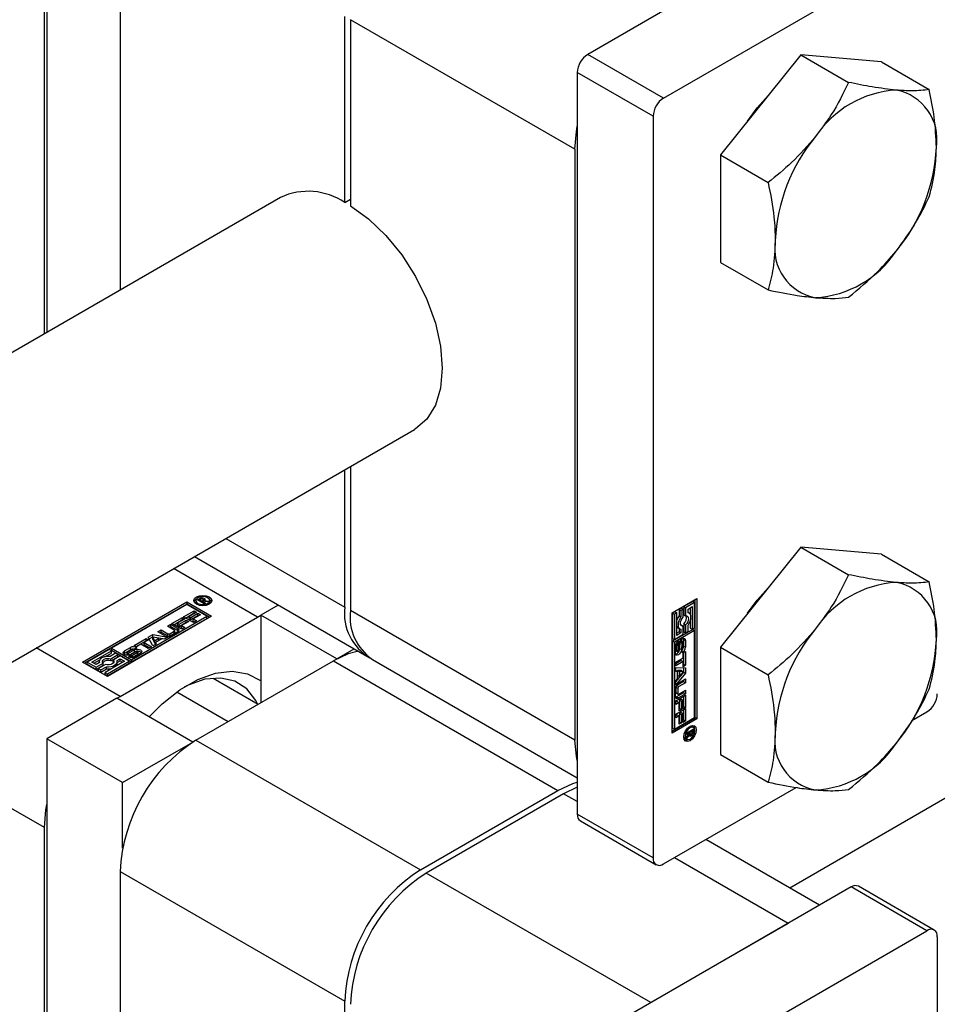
# Model space of a CAD drawing. Header units: millimetres. Extents: x 0 to 25230, y 0 to 17820.
# Tile 73 of 214: x 10113 to 10181, y 11358 to 11432. Entities that reach past the tile are written whole.
import ezdxf

# ---------------------------------------------------------------- set-up
doc = ezdxf.new("R2010")
doc.units = ezdxf.units.MM
doc.linetypes.add('SLD-Sólida', pattern=[0])

msp = doc.modelspace()

# ---------------------------------------------------------------- linework, layer by layer
at = {"color": 7, "linetype": 'SLD-Sólida', "lineweight": 25, "ltscale": 30}
for p, q in [((10114.859, 11451.392), (10114.859, 11408.235)), ((10114.682, 11408.133), (10114.682, 11444.758)), ((10120.339, 11441.492), (10120.339, 11411.398)), ((10174.892, 11440.33), (10155.234, 11428.982)), ((10160.891, 11425.716), (10180.549, 11437.064)), ((10137.097, 11417.933), (10137.097, 11431.818)), ((10154.28, 11421.898), (10137.521, 11431.573)), ((10137.521, 11431.573), (10137.521, 11417.688)), ((10160.891, 11425.716), (10155.234, 11428.982)), ((10171.144, 11428.953), (10165.134, 11421.476)), ((10171.144, 11428.953), (10174.709, 11426.895)), ((10177.155, 11428.415), (10171.144, 11428.953)), ((10177.155, 11428.415), (10180.719, 11426.358)), ((10160.113, 11424.369), (10154.456, 11427.634)), ((10154.456, 11427.634), (10154.456, 11372.273)), ((10160.113, 11424.369), (10160.113, 11369.007)), ((10154.28, 11421.898), (10154.28, 11377.805)), ((10165.134, 11421.476), (10168.698, 11419.418)), ((10165.134, 11421.476), (10165.134, 11413.461)), ((10263.182, 11420.371), (10170.314, 11366.76)), ((10132.31, 11418.309), (9077.48, 10809.369)), ((10137.097, 11417.933), (10137.521, 11418.178)), ((10165.134, 11413.461), (10168.698, 11411.404)), ((9088.493, 10792.633), (10142.309, 11400.988)), ((10137.521, 11398.224), (10137.521, 11387.479)), ((10137.097, 11387.724), (10137.097, 11397.979)), ((10128.215, 11392.852), (10137.097, 11387.724)), ((10125.871, 11391.499), (10138.754, 11384.062)), ((10171.144, 11392.208), (10165.134, 11384.731)), ((10171.144, 11392.208), (10174.709, 11390.151)), ((10177.155, 11391.671), (10171.144, 11392.208)), ((10177.155, 11391.671), (10180.719, 11389.613)), ((10130.592, 11386.986), (10124.323, 11390.605)), ((10117.527, 11383.629), (10125.306, 11388.119)), ((10125.306, 11387.956), (10117.669, 11383.547)), ((10125.306, 11387.917), (10119.68, 11384.669)), ((10125.306, 11388.119), (10127.162, 11387.047)), ((10125.306, 11388.119), (10125.306, 11387.956)), ((10127.021, 11386.965), (10125.306, 11387.956)), ((10126.812, 11387.047), (10125.306, 11387.917)), ((10125.991, 11388.214), (10125.991, 11388.051)), ((10125.991, 11388.051), (10126.02, 11387.953)), ((10126.107, 11388.27), (10126.274, 11388.366)), ((10126.613, 11387.978), (10126.107, 11388.27)), ((10126.248, 11388.189), (10126.274, 11388.203)), ((10126.274, 11388.203), (10126.274, 11388.366)), ((10126.325, 11388.301), (10126.289, 11388.28)), ((10126.289, 11388.28), (10126.455, 11388.184)), ((10126.289, 11388.165), (10126.289, 11388.28)), ((10126.339, 11388.308), (10126.325, 11388.301)), ((10126.353, 11388.315), (10126.339, 11388.308)), ((10126.352, 11388.315), (10126.352, 11388.4)), ((10126.455, 11388.184), (10126.478, 11388.198)), ((10126.455, 11388.07), (10126.455, 11388.184)), ((10126.463, 11388.335), (10126.463, 11388.414)), ((10126.478, 11388.171), (10126.478, 11388.198)), ((10126.478, 11388.171), (10126.713, 11388.035)), ((10126.845, 11388.112), (10126.478, 11388.171)), ((10126.478, 11388.056), (10126.478, 11388.171)), ((10126.545, 11388.16), (10126.545, 11388.271)), ((10126.545, 11388.16), (10126.545, 11388.265)), ((10126.61, 11388.21), (10126.61, 11388.373)), ((10126.713, 11388.035), (10126.613, 11387.978)), ((10126.64, 11388.219), (10126.961, 11388.179)), ((10126.64, 11388.145), (10126.64, 11388.219)), ((10126.668, 11388.254), (10126.668, 11388.317)), ((10126.961, 11388.179), (10126.845, 11388.112)), ((10126.987, 11387.953), (10127.016, 11388.051)), ((10127.016, 11388.051), (10127.016, 11388.214)), ((10132.14, 11387.88), (10130.839, 11387.129)), ((10161.528, 11387.298), (10163.384, 11388.369)), ((10163.068, 11388.148), (10162.402, 11387.763)), ((10163.209, 11388.066), (10162.543, 11387.682)), ((10163.068, 11388.148), (10163.209, 11388.066)), ((10163.209, 11386.187), (10163.209, 11388.066)), ((10163.243, 11379.469), (10163.243, 11388.288)), ((10163.384, 11388.369), (10163.384, 11379.388)), ((10125.066, 11386.997), (10125.866, 11387.459)), ((10125.207, 11386.916), (10125.866, 11387.296)), ((10126.044, 11387.356), (10125.481, 11387.031)), ((10125.606, 11386.959), (10126.142, 11387.268)), ((10125.606, 11386.796), (10126.142, 11387.105)), ((10126.321, 11387.165), (10125.785, 11386.856)), ((10125.866, 11387.459), (10126.044, 11387.356)), ((10125.866, 11387.296), (10125.866, 11387.459)), ((10125.866, 11387.296), (10125.903, 11387.274)), ((10126.142, 11387.268), (10126.321, 11387.165)), ((10126.142, 11387.105), (10126.142, 11387.268)), ((10126.142, 11387.105), (10126.179, 11387.084)), ((10130.592, 11386.986), (10130.839, 11387.123)), ((10136.496, 11383.863), (10130.839, 11387.129)), ((10130.839, 11387.129), (10130.839, 11380.597)), ((10154.28, 11377.805), (10137.521, 11387.479)), ((10161.528, 11378.316), (10161.528, 11387.298)), ((10161.737, 11387.379), (10161.561, 11387.278)), ((10161.561, 11387.278), (10161.561, 11385.399)), ((10161.561, 11387.278), (10161.703, 11387.197)), ((10161.878, 11387.298), (10161.703, 11387.197)), ((10161.703, 11387.197), (10161.703, 11385.318)), ((10161.737, 11387.379), (10161.878, 11387.298)), ((10161.878, 11385.621), (10161.878, 11387.298)), ((10162.227, 11387.662), (10162.052, 11387.561)), ((10162.052, 11387.561), (10162.052, 11387.082)), ((10162.052, 11387.561), (10162.193, 11387.48)), ((10162.052, 11387.082), (10162.193, 11387)), ((10162.368, 11387.581), (10162.193, 11387.48)), ((10162.193, 11387.48), (10162.193, 11387)), ((10162.227, 11387.662), (10162.368, 11387.581)), ((10162.368, 11386.973), (10162.368, 11387.581)), ((10162.402, 11387.763), (10162.402, 11387.156)), ((10162.402, 11387.763), (10162.543, 11387.682)), ((10162.402, 11387.156), (10162.543, 11387.075)), ((10162.543, 11387.682), (10162.543, 11387.075)), ((10162.719, 11387.581), (10163.034, 11387.763)), ((10162.719, 11387.304), (10162.719, 11387.581)), ((10162.793, 11387.277), (10162.719, 11387.32)), ((10162.892, 11387.681), (10162.892, 11387.167)), ((10163.034, 11387.763), (10163.034, 11386.086)), ((10127.162, 11387.047), (10119.384, 11382.557)), ((10120.339, 11381.067), (10130.592, 11386.986)), ((10121.186, 11383.799), (10126.812, 11387.047)), ((10121.186, 11383.636), (10126.812, 11386.884)), ((10123.873, 11386.309), (10124.112, 11386.447)), ((10124.112, 11386.447), (10124.64, 11386.142)), ((10124.112, 11386.284), (10124.112, 11386.447)), ((10124.196, 11386.495), (10124.996, 11386.957)), ((10124.927, 11386.073), (10124.196, 11386.495)), ((10124.337, 11386.413), (10124.996, 11386.794)), ((10125.174, 11386.854), (10124.611, 11386.529)), ((10124.611, 11386.529), (10124.736, 11386.457)), ((10124.611, 11386.365), (10124.611, 11386.529)), ((10124.611, 11386.365), (10124.736, 11386.293)), ((10124.736, 11386.457), (10125.272, 11386.766)), ((10124.736, 11386.293), (10125.272, 11386.603)), ((10124.736, 11386.293), (10124.736, 11386.457)), ((10125.451, 11386.663), (10124.915, 11386.354)), ((10124.915, 11386.354), (10125.164, 11386.21)), ((10124.915, 11386.19), (10124.915, 11386.354)), ((10124.996, 11386.957), (10125.174, 11386.854)), ((10124.996, 11386.794), (10124.996, 11386.957)), ((10124.996, 11386.794), (10125.033, 11386.772)), ((10125.797, 11386.575), (10125.066, 11386.997)), ((10125.272, 11386.766), (10125.451, 11386.663)), ((10125.272, 11386.603), (10125.272, 11386.766)), ((10125.272, 11386.603), (10125.309, 11386.581)), ((10125.481, 11387.031), (10125.606, 11386.959)), ((10125.481, 11386.868), (10125.481, 11387.031)), ((10125.481, 11386.868), (10125.606, 11386.796)), ((10125.606, 11386.796), (10125.606, 11386.959)), ((10125.785, 11386.856), (10126.034, 11386.712)), ((10125.785, 11386.692), (10125.785, 11386.856)), ((10125.785, 11386.692), (10125.893, 11386.63)), ((10126.034, 11386.712), (10125.797, 11386.575)), ((10126.812, 11386.884), (10126.812, 11387.047)), ((10162.227, 11386.391), (10162.185, 11386.386)), ((10162.227, 11386.391), (10162.368, 11386.309)), ((10162.402, 11386.492), (10162.402, 11385.885)), ((10162.402, 11386.492), (10162.543, 11386.411)), ((10162.543, 11386.411), (10162.543, 11385.803)), ((10162.719, 11385.904), (10162.719, 11386.384)), ((10162.892, 11386.721), (10162.892, 11386.168)), ((10122.43, 11385.476), (10122.776, 11385.675)), ((10122.776, 11385.675), (10123.896, 11385.478)), ((10122.776, 11385.512), (10122.776, 11385.675)), ((10123.153, 11385.893), (10123.392, 11386.031)), ((10123.681, 11385.588), (10123.153, 11385.893)), ((10123.294, 11385.812), (10123.392, 11385.868)), ((10123.392, 11386.031), (10123.894, 11385.741)), ((10123.392, 11385.868), (10123.392, 11386.031)), ((10123.392, 11385.868), (10123.894, 11385.578)), ((10124.375, 11386.019), (10123.873, 11386.309)), ((10123.894, 11385.578), (10123.894, 11385.741)), ((10124.015, 11386.227), (10124.112, 11386.284)), ((10124.039, 11385.741), (10124.375, 11385.936)), ((10124.039, 11385.578), (10124.375, 11385.772)), ((10124.039, 11385.578), (10124.039, 11385.741)), ((10124.112, 11386.284), (10124.64, 11385.979)), ((10124.64, 11385.881), (10124.134, 11385.588)), ((10124.375, 11385.772), (10124.375, 11385.936)), ((10124.405, 11385.814), (10124.405, 11385.977)), ((10124.64, 11385.979), (10124.64, 11386.142)), ((10124.915, 11386.19), (10125.023, 11386.128)), ((10125.164, 11386.21), (10124.927, 11386.073)), ((10163.067, 11386.067), (10161.561, 11385.197)), ((10163.209, 11385.985), (10161.703, 11385.115)), ((10161.703, 11385.318), (10162.368, 11385.702)), ((10162.052, 11385.885), (10161.878, 11385.785)), ((10162.193, 11385.803), (10161.878, 11385.621)), ((10161.977, 11386.189), (10162.118, 11386.107)), ((10162.052, 11386.146), (10162.052, 11385.885)), ((10162.052, 11385.885), (10162.193, 11385.803)), ((10162.193, 11386.08), (10162.193, 11385.803)), ((10162.368, 11385.702), (10162.368, 11386.309)), ((10162.402, 11385.885), (10162.543, 11385.803)), ((10162.543, 11385.803), (10162.719, 11385.904)), ((10162.892, 11386.168), (10163.034, 11386.086)), ((10163.034, 11386.086), (10163.209, 11386.187)), ((10163.067, 11386.067), (10163.209, 11385.985)), ((10163.209, 11379.489), (10163.209, 11385.985)), ((10121.38, 11384.87), (10122.268, 11385.382)), ((10121.559, 11384.767), (10121.38, 11384.87)), ((10121.522, 11384.788), (10122.268, 11385.219)), ((10121.883, 11384.954), (10121.559, 11384.767)), ((10122.436, 11384.635), (10121.883, 11384.954)), ((10122.447, 11385.279), (10122.122, 11385.092)), ((10122.122, 11385.092), (10122.675, 11384.773)), ((10122.122, 11384.928), (10122.122, 11385.092)), ((10122.122, 11384.928), (10122.533, 11384.691)), ((10122.268, 11385.382), (10122.447, 11385.279)), ((10122.268, 11385.219), (10122.268, 11385.382)), ((10122.268, 11385.219), (10122.305, 11385.197)), ((10122.772, 11384.829), (10122.43, 11385.476)), ((10122.496, 11385.351), (10122.776, 11385.512)), ((10123.21, 11385.407), (10122.762, 11385.484)), ((10122.762, 11385.484), (10122.895, 11385.225)), ((10122.762, 11385.32), (10122.762, 11385.484)), ((10122.762, 11385.32), (10122.895, 11385.062)), ((10123.028, 11384.976), (10122.772, 11384.829)), ((10122.776, 11385.512), (10123.679, 11385.353)), ((10122.895, 11385.225), (10123.21, 11385.407)), ((10122.895, 11385.062), (10123.21, 11385.244)), ((10122.895, 11385.062), (10122.895, 11385.225)), ((10123.452, 11385.363), (10122.971, 11385.085)), ((10122.971, 11385.085), (10123.028, 11384.976)), ((10122.971, 11384.944), (10122.971, 11385.085)), ((10123.21, 11385.244), (10123.21, 11385.407)), ((10123.641, 11385.33), (10123.452, 11385.363)), ((10123.896, 11385.478), (10123.641, 11385.33)), ((10161.561, 11385.399), (10161.703, 11385.318)), ((10161.561, 11385.197), (10161.561, 11378.701)), ((10161.703, 11385.115), (10161.561, 11385.197)), ((10161.703, 11385.115), (10161.703, 11378.619)), ((10161.826, 11384.957), (10161.826, 11384.525)), ((10161.826, 11384.957), (10161.968, 11384.876)), ((10161.83, 11384.997), (10161.971, 11384.916)), ((10161.849, 11385.036), (10161.985, 11384.957)), ((10161.865, 11385.061), (10162, 11384.983)), ((10161.875, 11385.075), (10162.014, 11384.995)), ((10161.877, 11385.078), (10162.017, 11384.997)), ((10161.968, 11384.876), (10161.968, 11384.444)), ((10162.017, 11384.997), (10162.014, 11384.995)), ((10162.017, 11385.206), (10162.017, 11384.997)), ((10162.064, 11384.496), (10162.074, 11384.975)), ((10162.106, 11385.12), (10162.096, 11384.638)), ((10162.106, 11385.12), (10162.247, 11385.038)), ((10162.113, 11385.145), (10162.249, 11385.066)), ((10162.128, 11385.177), (10162.258, 11385.102)), ((10162.146, 11385.21), (10162.274, 11385.137)), ((10162.163, 11385.236), (10162.296, 11385.159)), ((10162.318, 11385.161), (10162.177, 11385.243)), ((10162.247, 11385.038), (10162.237, 11384.556)), ((10162.341, 11384.664), (10162.341, 11385.096)), ((10162.393, 11385.323), (10162.38, 11385.403)), ((10162.393, 11385.323), (10162.393, 11384.818)), ((10162.393, 11385.323), (10162.534, 11385.241)), ((10162.534, 11385.241), (10162.534, 11384.736)), ((10120.339, 11381.067), (10114.07, 11384.686)), ((10119.505, 11384.568), (10117.878, 11383.629)), ((10118.228, 11383.629), (10119.68, 11384.467)), ((10119.201, 11384.027), (10119.68, 11384.303)), ((10119.68, 11384.467), (10119.505, 11384.568)), ((10119.995, 11384.285), (10119.58, 11384.045)), ((10119.644, 11383.88), (10120.17, 11384.184)), ((10119.68, 11384.669), (10121.186, 11383.799)), ((10119.68, 11384.506), (10119.68, 11384.669)), ((10119.68, 11384.506), (10121.186, 11383.636)), ((10119.68, 11384.303), (10119.68, 11384.467)), ((10120.17, 11384.184), (10119.995, 11384.285)), ((10120.17, 11384.02), (10120.17, 11384.184)), ((10120.661, 11384.293), (10120.598, 11384.242)), ((10120.661, 11384.457), (10121.099, 11384.709)), ((10120.661, 11384.293), (10121.099, 11384.546)), ((10120.661, 11384.293), (10120.661, 11384.457)), ((10120.839, 11384.31), (10120.839, 11384.146)), ((10120.851, 11384.138), (10120.851, 11384.292)), ((10120.882, 11384.136), (10120.882, 11384.284)), ((10121.258, 11384.578), (10120.884, 11384.362)), ((10120.92, 11384.137), (10120.92, 11384.287)), ((10120.95, 11384.027), (10121.131, 11384.131)), ((10120.956, 11384.14), (10120.956, 11384.297)), ((10120.981, 11384.309), (10121.403, 11384.542)), ((10120.981, 11384.146), (10121.403, 11384.378)), ((10120.981, 11384.146), (10120.981, 11384.309)), ((10121.099, 11384.546), (10121.099, 11384.709)), ((10121.542, 11384.422), (10121.122, 11384.192)), ((10121.131, 11384.131), (10121.135, 11384.129)), ((10121.131, 11383.969), (10121.131, 11384.131)), ((10121.225, 11383.969), (10121.225, 11384.132)), ((10121.261, 11384.149), (10121.636, 11384.365)), ((10121.261, 11383.985), (10121.636, 11384.201)), ((10121.261, 11383.985), (10121.261, 11384.149)), ((10121.57, 11384.702), (10121.387, 11384.597)), ((10121.403, 11384.378), (10121.403, 11384.542)), ((10121.857, 11384.273), (10121.42, 11384.021)), ((10121.636, 11384.201), (10121.636, 11384.365)), ((10121.672, 11384.232), (10121.672, 11384.395)), ((10121.681, 11384.255), (10121.681, 11384.418)), ((10122.675, 11384.773), (10122.436, 11384.635)), ((10136.496, 11383.863), (10137.797, 11384.614)), ((10161.777, 11384.297), (10161.777, 11384.802)), ((10161.826, 11384.525), (10161.968, 11384.444)), ((10161.834, 11384.479), (10161.976, 11384.397)), ((10161.85, 11384.459), (10161.991, 11384.378)), ((10162.096, 11384.638), (10162.237, 11384.556)), ((10162.293, 11384.332), (10162.293, 11384.542)), ((10162.354, 11384.309), (10162.533, 11384.412)), ((10162.354, 11383.935), (10162.354, 11384.309)), ((10162.391, 11384.33), (10162.391, 11383.469)), ((10162.393, 11384.818), (10162.534, 11384.736)), ((10162.533, 11384.412), (10162.533, 11383.387)), ((10165.134, 11384.731), (10168.698, 11382.674)), ((10165.134, 11384.731), (10165.134, 11376.717)), ((10119.384, 11382.557), (10117.527, 11383.629)), ((10117.878, 11383.465), (10117.878, 11383.629)), ((10117.878, 11383.629), (10118.543, 11383.244)), ((10117.878, 11383.465), (10118.543, 11383.081)), ((10118.543, 11383.447), (10118.228, 11383.629)), ((10118.37, 11383.547), (10118.815, 11383.804)), ((10118.783, 11383.585), (10118.543, 11383.447)), ((10118.543, 11383.244), (10119.069, 11383.548)), ((10119.244, 11383.447), (10118.718, 11383.143)), ((10118.769, 11383.663), (10118.769, 11383.577)), ((10119.069, 11383.385), (10119.069, 11383.548)), ((10120.66, 11383.698), (10119.209, 11382.86)), ((10119.384, 11382.759), (10121.011, 11383.698)), ((10119.384, 11382.596), (10121.011, 11383.535)), ((10119.644, 11383.717), (10120.17, 11384.02)), ((10119.644, 11383.717), (10119.644, 11383.88)), ((10120.345, 11384.083), (10119.819, 11383.779)), ((10119.819, 11383.616), (10119.819, 11383.779)), ((10119.819, 11383.616), (10119.845, 11383.582)), ((10120.106, 11383.742), (10120.345, 11383.88)), ((10120.119, 11383.586), (10120.345, 11383.717)), ((10120.119, 11383.5), (10120.119, 11383.663)), ((10121.011, 11383.698), (10120.345, 11384.083)), ((10120.345, 11383.88), (10120.66, 11383.698)), ((10120.345, 11383.717), (10120.345, 11383.88)), ((10120.345, 11383.717), (10120.519, 11383.617)), ((10121.011, 11383.535), (10121.011, 11383.698)), ((10121.135, 11383.968), (10121.135, 11384.129)), ((10121.152, 11383.967), (10121.152, 11384.123)), ((10121.182, 11383.966), (10121.182, 11384.123)), ((10121.186, 11383.799), (10121.186, 11383.636)), ((10125.995, 11377.801), (10136.248, 11383.72)), ((10136.248, 11383.72), (10153.007, 11374.046)), ((10136.496, 11383.863), (10136.496, 11383.857)), ((10139.178, 11383.817), (10154.456, 11374.997)), ((10161.801, 11383.615), (10162.354, 11383.935)), ((10162.213, 11383.74), (10161.801, 11383.503)), ((10162.354, 11383.659), (10161.801, 11383.34)), ((10161.801, 11383.34), (10161.801, 11383.615)), ((10162.213, 11383.74), (10162.354, 11383.659)), ((10162.354, 11383.284), (10162.354, 11383.659)), ((10162.391, 11383.469), (10162.354, 11383.447)), ((10162.391, 11383.469), (10162.533, 11383.387)), ((10118.543, 11383.081), (10119.069, 11383.385)), ((10118.543, 11383.081), (10118.543, 11383.244)), ((10118.718, 11383.143), (10118.894, 11383.042)), ((10118.718, 11382.98), (10118.718, 11383.143)), ((10118.718, 11382.98), (10118.894, 11382.879)), ((10118.894, 11383.042), (10119.309, 11383.282)), ((10118.894, 11382.879), (10119.309, 11383.118)), ((10118.894, 11382.879), (10118.894, 11383.042)), ((10119.209, 11382.86), (10119.384, 11382.759)), ((10119.209, 11382.697), (10119.209, 11382.86)), ((10119.209, 11382.697), (10119.384, 11382.596)), ((10119.309, 11383.118), (10119.309, 11383.282)), ((10119.384, 11382.596), (10119.384, 11382.759)), ((10161.801, 11383.227), (10162.533, 11383.2)), ((10161.801, 11382.932), (10161.801, 11383.227)), ((10161.801, 11382.998), (10161.924, 11382.927)), ((10161.924, 11382.927), (10161.801, 11382.932)), ((10162.391, 11382.882), (10161.801, 11382.179)), ((10162.533, 11382.801), (10161.801, 11381.929)), ((10161.924, 11382.371), (10161.924, 11382.927)), ((10161.942, 11383.004), (10161.942, 11382.641)), ((10162.232, 11382.99), (10161.942, 11383.004)), ((10161.942, 11383.004), (10162.083, 11382.922)), ((10162.373, 11382.908), (10162.083, 11382.922)), ((10162.083, 11382.922), (10162.083, 11382.559)), ((10162.083, 11382.559), (10162.373, 11382.908)), ((10162.232, 11382.99), (10162.373, 11382.908)), ((10162.533, 11383.387), (10162.354, 11383.284)), ((10162.391, 11383.205), (10162.391, 11382.882)), ((10162.391, 11382.882), (10162.533, 11382.801)), ((10162.533, 11383.2), (10162.533, 11382.801)), ((10127.28, 11382.431), (10130.647, 11380.487)), ((10161.801, 11382.224), (10161.924, 11382.371)), ((10161.801, 11381.929), (10161.801, 11382.224)), ((10162.391, 11382.171), (10161.889, 11381.881)), ((10161.942, 11382.641), (10162.083, 11382.559)), ((10162.005, 11382.06), (10162.533, 11382.365)), ((10162.533, 11382.089), (10162.031, 11381.799)), ((10162.391, 11382.283), (10162.391, 11382.171)), ((10162.391, 11382.171), (10162.533, 11382.089)), ((10162.533, 11382.365), (10162.533, 11382.089)), ((10124.574, 11381.406), (10128.406, 11379.193)), ((10161.778, 11381.083), (10161.778, 11381.668)), ((10161.817, 11381.755), (10161.817, 11381.367)), ((10161.817, 11381.755), (10161.958, 11381.674)), ((10161.817, 11381.367), (10161.958, 11381.285)), ((10161.838, 11381.32), (10161.979, 11381.238)), ((10162.391, 11381.339), (10161.863, 11381.034)), ((10161.889, 11381.881), (10162.031, 11381.799)), ((10161.958, 11381.674), (10161.958, 11381.285)), ((10162.533, 11381.257), (10162.005, 11380.952)), ((10162.031, 11381.243), (10162.533, 11381.533)), ((10162.391, 11381.451), (10162.391, 11381.339)), ((10162.391, 11381.339), (10162.533, 11381.257)), ((10162.533, 11381.533), (10162.533, 11381.257)), ((10120.091, 11380.924), (10114.859, 11377.903)), ((10125.748, 11377.658), (10120.091, 11380.924)), ((10120.096, 11380.921), (10120.339, 11381.067)), ((10161.801, 11380.739), (10162.533, 11381.161)), ((10161.801, 11380.465), (10161.801, 11380.739)), ((10161.909, 11380.691), (10161.801, 11380.628)), ((10162.051, 11380.609), (10161.801, 11380.465)), ((10161.863, 11381.034), (10162.005, 11380.952)), ((10161.909, 11380.691), (10162.051, 11380.609)), ((10162.051, 11379.99), (10162.051, 11380.609)), ((10162.213, 11380.866), (10162.088, 11380.794)), ((10162.088, 11380.794), (10162.088, 11380.175)), ((10162.088, 11380.794), (10162.229, 11380.712)), ((10162.213, 11380.866), (10162.354, 11380.784)), ((10162.354, 11380.784), (10162.229, 11380.712)), ((10162.229, 11380.712), (10162.229, 11380.093)), ((10162.354, 11380.134), (10162.354, 11380.784)), ((10162.391, 11381.079), (10162.391, 11380.319)), ((10162.533, 11381.161), (10162.533, 11380.237)), ((10161.801, 11379.734), (10162.533, 11380.156)), ((10161.801, 11379.46), (10161.801, 11379.734)), ((10162.088, 11380.175), (10162.051, 11380.153)), ((10162.229, 11380.093), (10162.051, 11379.99)), ((10162.088, 11380.175), (10162.229, 11380.093)), ((10162.213, 11379.861), (10162.088, 11379.789)), ((10162.088, 11379.789), (10162.088, 11379.17)), ((10162.088, 11379.789), (10162.229, 11379.707)), ((10162.213, 11379.861), (10162.354, 11379.78)), ((10162.354, 11379.78), (10162.229, 11379.707)), ((10162.391, 11380.319), (10162.354, 11380.297)), ((10162.533, 11380.237), (10162.354, 11380.134)), ((10162.354, 11379.129), (10162.354, 11379.78)), ((10162.391, 11380.319), (10162.533, 11380.237)), ((10162.391, 11380.075), (10162.391, 11379.314)), ((10162.533, 11380.156), (10162.533, 11379.232)), ((10179.43, 11379.26), (10180.549, 11379.906)), ((10161.528, 11378.479), (10163.243, 11379.469)), ((10163.384, 11379.388), (10161.528, 11378.316)), ((10161.703, 11378.619), (10163.209, 11379.489)), ((10161.909, 11379.686), (10161.801, 11379.624)), ((10162.051, 11379.604), (10161.801, 11379.46)), ((10161.909, 11379.686), (10162.051, 11379.604)), ((10162.051, 11378.985), (10162.051, 11379.604)), ((10162.088, 11379.17), (10162.051, 11379.149)), ((10162.229, 11379.089), (10162.051, 11378.985)), ((10162.088, 11379.17), (10162.229, 11379.089)), ((10162.229, 11379.707), (10162.229, 11379.089)), ((10162.391, 11379.314), (10162.354, 11379.293)), ((10162.533, 11379.232), (10162.354, 11379.129)), ((10162.391, 11379.314), (10162.533, 11379.232)), ((10163.384, 11379.388), (10163.243, 11379.469)), ((10161.561, 11378.701), (10161.703, 11378.619)), ((10162.608, 11378.325), (10163.115, 11378.618)), ((10162.843, 11378.346), (10162.608, 11378.211)), ((10162.608, 11378.058), (10162.843, 11378.346)), ((10162.608, 11378.211), (10162.608, 11378.325)), ((10162.744, 11378.404), (10162.843, 11378.346)), ((10162.767, 11378.417), (10162.866, 11378.36)), ((10162.8, 11378.294), (10162.891, 11378.242)), ((10162.8, 11378.293), (10162.896, 11378.238)), ((10162.843, 11378.346), (10162.866, 11378.333)), ((10163.032, 11378.455), (10162.866, 11378.36)), ((10162.866, 11378.36), (10162.866, 11378.333)), ((10162.983, 11378.827), (10162.883, 11378.851)), ((10162.932, 11378.513), (10163.032, 11378.455)), ((10162.973, 11378.536), (10162.973, 11378.507)), ((10162.973, 11378.507), (10163.115, 11378.425)), ((10163.124, 11378.746), (10162.983, 11378.827)), ((10162.992, 11378.277), (10163.061, 11378.237)), ((10163.031, 11378.383), (10163.032, 11378.398)), ((10163.031, 11378.383), (10163.104, 11378.341)), ((10163.032, 11378.413), (10163.032, 11378.455)), ((10163.032, 11378.398), (10163.032, 11378.413)), ((10163.115, 11378.618), (10163.115, 11378.425)), ((10114.682, 11371.269), (10102.755, 11378.154)), ((10120.515, 11374.638), (10114.859, 11377.903)), ((10114.859, 11377.903), (10114.859, 11334.746)), ((10120.515, 11374.638), (10125.748, 11377.658)), ((10125.748, 11377.658), (10125.748, 11377.652)), ((10125.995, 11377.801), (10142.754, 11368.127)), ((10162.4, 11378.014), (10162.47, 11377.94)), ((10162.47, 11377.94), (10162.612, 11377.858)), ((10162.803, 11378.182), (10162.608, 11377.924)), ((10162.608, 11377.924), (10162.608, 11378.058)), ((10162.739, 11378.219), (10162.803, 11378.182)), ((10162.811, 11378.212), (10162.952, 11378.13)), ((10162.82, 11378.14), (10162.875, 11378.109)), ((10165.134, 11376.717), (10168.698, 11374.659)), ((10120.515, 11369.726), (10120.515, 11374.638)), ((10142.754, 11368.127), (10153.007, 11374.046)), ((10154.456, 11374.285), (10153.431, 11373.801)), ((10160.891, 11368.558), (10170.784, 11374.269)), ((10153.431, 11373.801), (10143.178, 11367.882)), ((10154.456, 11373.209), (10153.431, 11373.801)), ((10160.113, 11369.007), (10154.456, 11372.273)), ((10154.684, 11371.769), (10160.341, 11368.504)), ((10114.682, 11334.644), (10114.682, 11371.269)), ((10172.532, 11365.479), (10164.045, 11370.379)), ((10170.19, 11364.126), (10161.702, 11369.026)), ((10120.339, 11368.003), (10137.097, 11358.329)), ((10120.339, 11368.003), (10120.339, 11337.91)), ((10159.937, 11358.208), (10143.178, 11367.882)), ((10174.892, 11366.841), (10155.234, 11355.493)), ((10180.549, 11363.575), (10174.892, 11366.841)), ((10181.099, 11363.63), (10175.442, 11366.895)), ((10170.19, 11364.126), (10159.937, 11358.208)), ((10160.891, 11352.227), (10180.549, 11363.575)), ((10181.327, 11363.126), (10181.327, 11307.765)), ((10137.097, 11344.444), (10137.097, 11358.329))]:
    msp.add_line(p, q, dxfattribs=at)
at = {"color": 7, "linetype": 'SLD-Sólida', "lineweight": 25, "ltscale": 30, "flags": 128}
for points in [[(10167.171, 11424.011), (10167.876, 11424.999), (10168.927, 11426.172)], [(10154.28, 11421.898), (10154.388, 11423.235), (10154.456, 11423.621)], [(10137.521, 11417.688), (10138.87, 11416.711), (10140.161, 11415.474), (10141.347, 11414.02), (10142.384, 11412.406), (10143.232, 11410.689), (10143.862, 11408.934), (10144.249, 11407.205), (10144.38, 11405.566), (10144.249, 11404.079), (10143.862, 11402.797), (10143.232, 11401.769), (10142.384, 11401.033), (10142.309, 11400.988)], [(10167.171, 11387.266), (10167.876, 11388.255), (10168.927, 11389.427)], [(10126.035, 11387.944), (10125.892, 11388.068), (10125.841, 11388.214), (10125.892, 11388.361), (10126.035, 11388.485), (10126.25, 11388.568), (10126.504, 11388.597), (10126.757, 11388.568), (10126.972, 11388.485), (10127.116, 11388.361), (10127.166, 11388.214), (10127.116, 11388.068), (10126.972, 11387.944), (10126.757, 11387.861), (10126.504, 11387.832), (10126.25, 11387.861), (10126.035, 11387.944)], [(10125.857, 11388.133), (10125.892, 11388.197), (10126.02, 11388.313)], [(10126.142, 11388.005), (10126.308, 11387.941), (10126.504, 11387.919), (10126.7, 11387.941), (10126.866, 11388.005), (10126.977, 11388.101), (10127.016, 11388.214), (10126.977, 11388.328), (10126.866, 11388.424), (10126.7, 11388.488), (10126.504, 11388.51), (10126.308, 11388.488), (10126.142, 11388.424), (10126.03, 11388.328), (10125.991, 11388.214), (10126.03, 11388.101), (10126.142, 11388.005)], [(10126.289, 11388.211), (10126.282, 11388.208), (10126.274, 11388.203)], [(10126.987, 11388.313), (10127.116, 11388.197), (10127.151, 11388.133)], [(10162.543, 11387.075), (10162.629, 11387.076), (10162.697, 11387.038), (10162.741, 11386.965), (10162.756, 11386.865), (10162.741, 11386.748), (10162.697, 11386.625), (10162.629, 11386.508), (10162.543, 11386.411)], [(10162.719, 11386.384), (10162.808, 11386.523), (10162.876, 11386.673), (10162.919, 11386.824), (10162.933, 11386.968), (10162.919, 11387.094), (10162.876, 11387.196), (10162.808, 11387.267), (10162.719, 11387.304)], [(10162.193, 11387), (10162.104, 11386.861), (10162.036, 11386.711), (10161.993, 11386.56), (10161.979, 11386.416), (10161.993, 11386.29), (10162.036, 11386.188), (10162.104, 11386.117), (10162.193, 11386.08)], [(10162.368, 11386.309), (10162.283, 11386.308), (10162.214, 11386.346), (10162.17, 11386.418), (10162.155, 11386.518), (10162.17, 11386.636), (10162.214, 11386.759), (10162.283, 11386.875), (10162.368, 11386.973)], [(10124.701, 11385.93), (10124.68, 11385.951), (10124.64, 11385.979)], [(10161.832, 11385.005), (10161.831, 11385.002), (10161.83, 11384.997)], [(10162.074, 11384.975), (10162.092, 11385.087), (10162.141, 11385.202), (10162.216, 11385.303), (10162.304, 11385.374), (10162.392, 11385.405), (10162.467, 11385.39), (10162.517, 11385.333), (10162.534, 11385.241)], [(10121.122, 11384.192), (10121.017, 11384.151), (10120.892, 11384.136), (10120.768, 11384.15), (10120.662, 11384.191), (10120.591, 11384.252), (10120.566, 11384.324), (10120.591, 11384.396), (10120.661, 11384.457)], [(10121.403, 11384.542), (10121.509, 11384.581), (10121.633, 11384.593), (10121.756, 11384.578), (10121.86, 11384.537), (10121.929, 11384.476), (10121.952, 11384.405), (10121.927, 11384.333), (10121.857, 11384.273)], [(10121.545, 11384.424), (10121.509, 11384.417), (10121.403, 11384.378)], [(10138.113, 11384.432), (10137.352, 11384.232), (10136.248, 11383.72)], [(10162.237, 11384.556), (10162.218, 11384.445), (10162.167, 11384.331), (10162.092, 11384.232), (10162.004, 11384.163), (10161.917, 11384.134), (10161.844, 11384.149), (10161.794, 11384.207), (10161.777, 11384.297)], [(10162.064, 11384.492), (10162.076, 11384.527), (10162.096, 11384.638)], [(10119.58, 11384.045), (10119.414, 11384.053), (10119.25, 11384.037), (10119.098, 11383.998), (10118.967, 11383.939), (10118.865, 11383.863), (10118.798, 11383.775), (10118.77, 11383.681), (10118.783, 11383.585)], [(10119.069, 11383.548), (10119.025, 11383.622), (10119.024, 11383.7), (10119.065, 11383.774), (10119.144, 11383.837), (10119.253, 11383.883), (10119.382, 11383.906), (10119.517, 11383.905), (10119.644, 11383.88)], [(10119.819, 11383.779), (10119.863, 11383.705), (10119.865, 11383.627), (10119.824, 11383.553), (10119.745, 11383.49), (10119.636, 11383.444), (10119.507, 11383.421), (10119.372, 11383.422), (10119.244, 11383.447)], [(10119.309, 11383.282), (10119.474, 11383.274), (10119.638, 11383.29), (10119.79, 11383.329), (10119.922, 11383.388), (10120.024, 11383.464), (10120.091, 11383.551), (10120.119, 11383.646), (10120.106, 11383.742)], [(10121.217, 11383.966), (10121.22, 11383.967), (10121.225, 11383.969)], [(10122.508, 11379.529), (10123.473, 11380.504), (10124.793, 11381.56), (10126.137, 11382.336), (10127.457, 11382.804), (10128.705, 11382.948), (10129.836, 11382.761), (10130.809, 11382.252), (10130.839, 11382.229)], [(10130.621, 11380.471), (10130.472, 11380.763), (10129.79, 11381.631), (10128.903, 11382.197), (10127.846, 11382.436), (10126.663, 11382.34), (10125.402, 11381.911), (10125.101, 11381.764)], [(10161.79, 11381.006), (10161.819, 11381.014), (10161.863, 11381.034)], [(10162.868, 11378.843), (10163.047, 11378.905), (10163.199, 11378.876), (10163.3, 11378.759), (10163.336, 11378.572), (10163.3, 11378.345), (10163.199, 11378.111), (10163.047, 11377.906), (10162.868, 11377.761), (10162.689, 11377.699), (10162.537, 11377.728), (10162.435, 11377.845), (10162.399, 11378.032), (10162.435, 11378.259), (10162.537, 11378.493), (10162.689, 11378.698), (10162.868, 11378.843)], [(10162.868, 11378.72), (10162.729, 11378.608), (10162.612, 11378.45), (10162.533, 11378.269), (10162.506, 11378.093), (10162.533, 11377.949), (10162.612, 11377.858), (10162.729, 11377.836), (10162.868, 11377.884), (10163.006, 11377.996), (10163.124, 11378.154), (10163.202, 11378.335), (10163.23, 11378.511), (10163.202, 11378.655), (10163.124, 11378.746), (10163.006, 11378.769), (10162.868, 11378.72)], [(10162.972, 11378.49), (10162.973, 11378.497), (10162.973, 11378.507)], [(10163.121, 11378.903), (10163.159, 11378.84), (10163.194, 11378.671)], [(10154.456, 11376.287), (10154.388, 11376.593), (10154.28, 11377.805)], [(10162.711, 11377.834), (10162.547, 11377.781), (10162.474, 11377.783)], [(10153.007, 11374.046), (10154.111, 11374.557), (10154.456, 11374.665)], [(10114.682, 11371.269), (10114.79, 11372.606), (10114.859, 11372.991)]]:
    msp.add_lwpolyline(points, dxfattribs=at)
at = {"color": 7, "linetype": 'SLD-Sólida', "lineweight": 25, "ltscale": 900}
for centre, radius, start, end in [((10156.145, 11427.558), 1.69, 122.60548, 177.39452), ((10178.715, 11418.572), 7.758, 93.42954, 146.56509), ((10177.566, 11422.641), 3.738, 350.74812, 79.45322), ((10161.802, 11424.292), 1.69, 122.60548, 177.39452), ((10182.268, 11414.5), 13.047, 140.22793, 177.36071), ((10168.223, 11422.641), 13.047, 320.22793, 357.36071), ((10134.369, 11413.867), 4.896, 56.13701, 114.87457), ((10172.924, 11414.5), 3.738, 170.74812, 259.45322), ((10171.776, 11418.57), 7.758, 273.42954, 326.56509), ((10178.715, 11381.827), 7.758, 93.42954, 146.56509), ((10177.566, 11385.897), 3.738, 350.74812, 79.45322), ((10126.472, 11388.01), 0.408, 107.12102, 119.08299), ((10126.452, 11388.067), 0.347, 88.08174, 106.7176), ((10126.464, 11388.083), 0.258, 102.01827, 115.67135), ((10126.437, 11388.204), 0.134, 70.71888, 101.30782), ((10126.464, 11388.134), 0.28, 58.61846, 90.20366), ((10126.417, 11388.326), 0.142, 295.53376, 334.46573), ((10126.424, 11388.169), 0.171, 56.77605, 70.64241), ((10126.498, 11388.269), 0.0471, 354.38604, 64.80092), ((10126.486, 11388.018), 0.229, 56.97893, 74.91247), ((10126.549, 11388.253), 0.135, 28.46311, 63.00528), ((10126.527, 11388.058), 0.173, 49.14216, 61.05635), ((10126.594, 11388.285), 0.0808, 304.8218, 23.51837), ((10140.929, 11387.274), 3.859, 173.30165, 239.51731), ((10141.327, 11386.995), 3.836, 172.74417, 235.94365), ((10162.96, 11386.401), 1.136, 143.14072, 162.36475), ((10162.072, 11386.918), 0.539, 307.79866, 17.52082), ((10123.966, 11385.881), 0.158, 242.60967, 297.39033), ((10124.359, 11385.977), 0.0448, 290.78342, 69.21658), ((10124.354, 11385.819), 0.0516, 294.37466, 354.3052), ((10124.591, 11386.012), 0.14, 290.78342, 69.21658), ((10162.106, 11386.405), 0.252, 205.05252, 239.1623), ((10182.268, 11377.756), 13.047, 140.22793, 177.36071), ((10123.907, 11386.025), 0.492, 242.60967, 297.39033), ((10123.966, 11385.718), 0.158, 242.60967, 297.39033), ((10162.273, 11384.781), 0.496, 120.99014, 177.53296), ((10162.04, 11384.956), 0.214, 168.95997, 179.69939), ((10162.182, 11384.874), 0.214, 168.95997, 179.69939), ((10162.166, 11384.877), 0.198, 156.24081, 168.91714), ((10162.092, 11384.91), 0.117, 141.52287, 156.30811), ((10162.045, 11384.946), 0.0582, 122.56015, 140.4461), ((10162.328, 11385.115), 0.223, 176.73211, 178.80634), ((10162.169, 11385.228), 0.0165, 60.8285, 90.70765), ((10162.485, 11385.033), 0.238, 172.08878, 178.70753), ((10162.473, 11385.032), 0.227, 161.86684, 171.32352), ((10162.406, 11385.054), 0.156, 147.81776, 161.84956), ((10162.328, 11385.105), 0.0625, 120.438, 149.94982), ((10162.309, 11385.143), 0.0206, 52.38896, 127.21735), ((10162.287, 11385.122), 0.0505, 12.24924, 47.63383), ((10162.206, 11385.097), 0.135, 359.45087, 14.97734), ((10168.223, 11385.897), 13.047, 320.22793, 357.36071), ((10120.888, 11384.303), 0.0505, 132.2464, 167.63665), ((10120.859, 11384.311), 0.0206, 172.3966, 247.22584), ((10120.855, 11384.147), 0.0165, 180.82042, 210.55206), ((10120.882, 11384.346), 0.0625, 240.44337, 269.94975), ((10120.95, 11384.244), 0.135, 119.44798, 134.97518), ((10120.888, 11384.439), 0.156, 267.81802, 281.84781), ((10120.874, 11384.509), 0.227, 281.86513, 291.32101), ((10120.866, 11384.518), 0.238, 292.08626, 298.70482), ((10120.874, 11384.341), 0.223, 296.75872, 298.80384), ((10121.328, 11384.27), 0.496, 60.77358, 117.54958), ((10121.318, 11384.134), 0.467, 90.4436, 118.0546), ((10121.161, 11384.32), 0.198, 276.23976, 288.91474), ((10121.155, 11384.335), 0.214, 288.95758, 299.69661), ((10121.362, 11384.396), 0.21, 110.35594, 119.76675), ((10121.356, 11384.418), 0.187, 99.72132, 111.08347), ((10121.35, 11384.48), 0.125, 83.395, 101.54928), ((10121.359, 11384.545), 0.06, 61.35545, 84.69334), ((10121.649, 11384.203), 0.244, 103.32797, 116.10459), ((10121.636, 11384.258), 0.187, 90.70707, 103.30343), ((10121.642, 11384.402), 0.044, 28.24085, 99.94188), ((10121.575, 11384.474), 0.125, 298.97443, 320.67187), ((10121.575, 11384.311), 0.125, 298.97443, 320.67187), ((10121.646, 11384.418), 0.0348, 318.09189, 8.36019), ((10121.645, 11384.255), 0.0356, 318.37985, 358.90334), ((10121.664, 11384.061), 0.367, 45.77191, 87.73949), ((10161.69, 11384.57), 0.367, 285.76276, 327.74497), ((10161.952, 11384.523), 0.125, 178.9775, 200.67355), ((10161.868, 11384.49), 0.0356, 198.38171, 238.90583), ((10162.093, 11384.441), 0.125, 178.9775, 200.67355), ((10162.009, 11384.408), 0.0348, 198.09402, 248.35334), ((10161.997, 11384.42), 0.044, 268.23074, 339.94262), ((10161.875, 11384.496), 0.187, 330.70727, 343.30532), ((10161.821, 11384.512), 0.244, 343.3299, 356.10735), ((10162.039, 11384.757), 0.496, 300.76903, 357.55385), ((10162.262, 11384.593), 0.06, 301.35023, 324.69244), ((10162.21, 11384.633), 0.125, 323.394, 341.55106), ((10162.154, 11384.658), 0.187, 339.72281, 351.08599), ((10161.927, 11384.834), 0.467, 330.42547, 358.05712), ((10162.131, 11384.665), 0.21, 350.3584, 359.76951), ((10119.441, 11383.218), 0.539, 67.80111, 137.50883), ((10119.868, 11383.504), 0.252, 325.06243, 359.16018), ((10121.191, 11384.461), 0.496, 240.99464, 297.5287), ((10121.162, 11384.181), 0.0582, 242.56515, 260.44779), ((10121.169, 11384.239), 0.117, 261.52427, 276.30706), ((10121.155, 11384.172), 0.214, 288.95758, 299.69661), ((10119.444, 11384.246), 1.136, 263.14178, 282.35886), ((10162.27, 11381.646), 0.492, 122.60548, 177.39452), ((10161.974, 11381.748), 0.158, 122.60548, 177.39452), ((10161.868, 11381.362), 0.0516, 174.37962, 234.30196), ((10162.116, 11381.667), 0.158, 122.60548, 177.39452), ((10162.002, 11381.278), 0.0448, 170.78596, 309.20329), ((10179.638, 11381.33), 1.69, 302.60548, 357.39452), ((10161.916, 11381.061), 0.14, 170.78596, 309.20329), ((10162.707, 11378.416), 0.229, 296.97316, 314.91395), ((10163.008, 11378.322), 0.142, 175.53758, 214.46585), ((10162.868, 11378.394), 0.171, 296.7701, 310.63885), ((10162.892, 11378.365), 0.134, 310.71559, 341.30976), ((10162.774, 11378.402), 0.258, 342.02007, 355.67412), ((10162.766, 11378.421), 0.347, 328.08161, 346.71993), ((10162.706, 11378.432), 0.408, 347.12329, 359.08579), ((10172.924, 11377.756), 3.738, 170.74812, 259.45322), ((10132.62, 11367.444), 12.294, 122.60548, 177.39452), ((10162.721, 11378.36), 0.173, 289.14418, 301.05073), ((10162.884, 11378.189), 0.0808, 184.82584, 263.50926), ((10162.878, 11378.244), 0.135, 268.45424, 302.9996), ((10162.918, 11378.28), 0.0471, 234.37839, 304.79245), ((10162.818, 11378.376), 0.28, 298.61275, 330.20377), ((10171.776, 11381.825), 7.758, 273.42954, 326.56509), ((10154.98, 11372.206), 0.527, 172.74417, 235.94365), ((10160.588, 11368.93), 0.48, 170.78596, 309.20329), ((10149.379, 11357.77), 12.294, 122.60548, 177.39452), ((10149.803, 11357.525), 12.294, 122.60548, 177.39452), ((10175.214, 11366.391), 0.553, 65.69288, 125.61758), ((10180.852, 11363.203), 0.48, 350.78596, 129.20329)]:
    msp.add_arc(centre, radius, start, end, dxfattribs=at)
at = {"color": 7, "linetype": 'SLD-Sólida', "lineweight": 25, "ltscale": 30}
for points, knots in [([(10174.709, 11426.895), (10174.308, 11426.08), (10173.618, 11424.681), (10172.647, 11423.387), (10172.24, 11422.847)], [0, 0, 0, 0, 0.581944, 1, 1, 1, 1]), ([(10178.251, 11426.316), (10177.674, 11426.383), (10176.596, 11426.509), (10175.308, 11426.772), (10174.709, 11426.895)], [0, 0, 0, 0, 0.53526, 1, 1, 1, 1]), ([(10180.719, 11426.358), (10180.318, 11426.309), (10179.629, 11426.225), (10178.657, 11426.289), (10178.251, 11426.316)], [0, 0, 0, 0, 0.581944, 1, 1, 1, 1]), ([(10181.256, 11422.04), (10181.224, 11422.786), (10181.165, 11424.178), (10180.861, 11425.666), (10180.719, 11426.358)], [0, 0, 0, 0, 0.53526, 1, 1, 1, 1]), ([(10172.24, 11422.847), (10171.664, 11422.187), (10170.586, 11420.954), (10169.297, 11419.905), (10168.698, 11419.418)], [0, 0, 0, 0, 0.53526, 1, 1, 1, 1]), ([(10180.719, 11418.343), (10180.892, 11419.009), (10181.19, 11420.153), (10181.236, 11421.484), (10181.256, 11422.04)], [0, 0, 0, 0, 0.581944, 1, 1, 1, 1]), ([(10168.698, 11419.418), (10168.872, 11418.552), (10169.169, 11417.064), (10169.216, 11415.68), (10169.235, 11415.101)], [0, 0, 0, 0, 0.581944, 1, 1, 1, 1]), ([(10178.251, 11414.295), (10178.764, 11414.991), (10179.723, 11416.292), (10180.403, 11417.692), (10180.719, 11418.343)], [0, 0, 0, 0, 0.53526, 1, 1, 1, 1]), ([(10169.235, 11415.101), (10169.203, 11414.393), (10169.144, 11413.069), (10168.84, 11411.932), (10168.698, 11411.404)], [0, 0, 0, 0, 0.53526, 1, 1, 1, 1]), ([(10174.709, 11410.866), (10175.456, 11411.481), (10176.741, 11412.537), (10177.806, 11413.777), (10178.251, 11414.295)], [0, 0, 0, 0, 0.581944, 1, 1, 1, 1]), ([(10168.698, 11411.404), (10169.446, 11411.252), (10170.731, 11410.992), (10171.795, 11410.874), (10172.24, 11410.825)], [0, 0, 0, 0, 0.581944, 1, 1, 1, 1]), ([(10172.24, 11410.825), (10172.754, 11410.795), (10173.713, 11410.738), (10174.393, 11410.826), (10174.709, 11410.866)], [0, 0, 0, 0, 0.53526, 1, 1, 1, 1]), ([(10174.709, 11390.151), (10174.308, 11389.336), (10173.618, 11387.936), (10172.647, 11386.643), (10172.24, 11386.102)], [0, 0, 0, 0, 0.581944, 1, 1, 1, 1]), ([(10178.251, 11389.572), (10177.674, 11389.639), (10176.596, 11389.764), (10175.308, 11390.028), (10174.709, 11390.151)], [0, 0, 0, 0, 0.53526, 1, 1, 1, 1]), ([(10180.719, 11389.613), (10180.318, 11389.565), (10179.629, 11389.481), (10178.657, 11389.545), (10178.251, 11389.572)], [0, 0, 0, 0, 0.581944, 1, 1, 1, 1]), ([(10181.256, 11385.296), (10181.224, 11386.041), (10181.165, 11387.433), (10180.861, 11388.922), (10180.719, 11389.613)], [0, 0, 0, 0, 0.53526, 1, 1, 1, 1]), ([(10172.24, 11386.102), (10171.664, 11385.443), (10170.586, 11384.21), (10169.297, 11383.161), (10168.698, 11382.674)], [0, 0, 0, 0, 0.53526, 1, 1, 1, 1]), ([(10180.719, 11381.599), (10180.892, 11382.265), (10181.19, 11383.409), (10181.236, 11384.74), (10181.256, 11385.296)], [0, 0, 0, 0, 0.581944, 1, 1, 1, 1]), ([(10168.698, 11382.674), (10168.872, 11381.808), (10169.169, 11380.32), (10169.216, 11378.935), (10169.235, 11378.357)], [0, 0, 0, 0, 0.581944, 1, 1, 1, 1]), ([(10178.251, 11377.551), (10178.764, 11378.247), (10179.723, 11379.548), (10180.403, 11380.948), (10180.719, 11381.599)], [0, 0, 0, 0, 0.53526, 1, 1, 1, 1]), ([(10169.235, 11378.357), (10169.203, 11377.648), (10169.144, 11376.324), (10168.84, 11375.188), (10168.698, 11374.659)], [0, 0, 0, 0, 0.53526, 1, 1, 1, 1]), ([(10174.709, 11374.122), (10175.456, 11374.737), (10176.741, 11375.792), (10177.806, 11377.032), (10178.251, 11377.551)], [0, 0, 0, 0, 0.581944, 1, 1, 1, 1]), ([(10168.698, 11374.659), (10169.446, 11374.508), (10170.731, 11374.248), (10171.795, 11374.13), (10172.24, 11374.081)], [0, 0, 0, 0, 0.581944, 1, 1, 1, 1]), ([(10172.24, 11374.081), (10172.754, 11374.05), (10173.713, 11373.993), (10174.393, 11374.081), (10174.709, 11374.122)], [0, 0, 0, 0, 0.53526, 1, 1, 1, 1])]:
    msp.add_open_spline(points, degree=3, knots=knots, dxfattribs=at)

doc.saveas('drawing.dxf')
